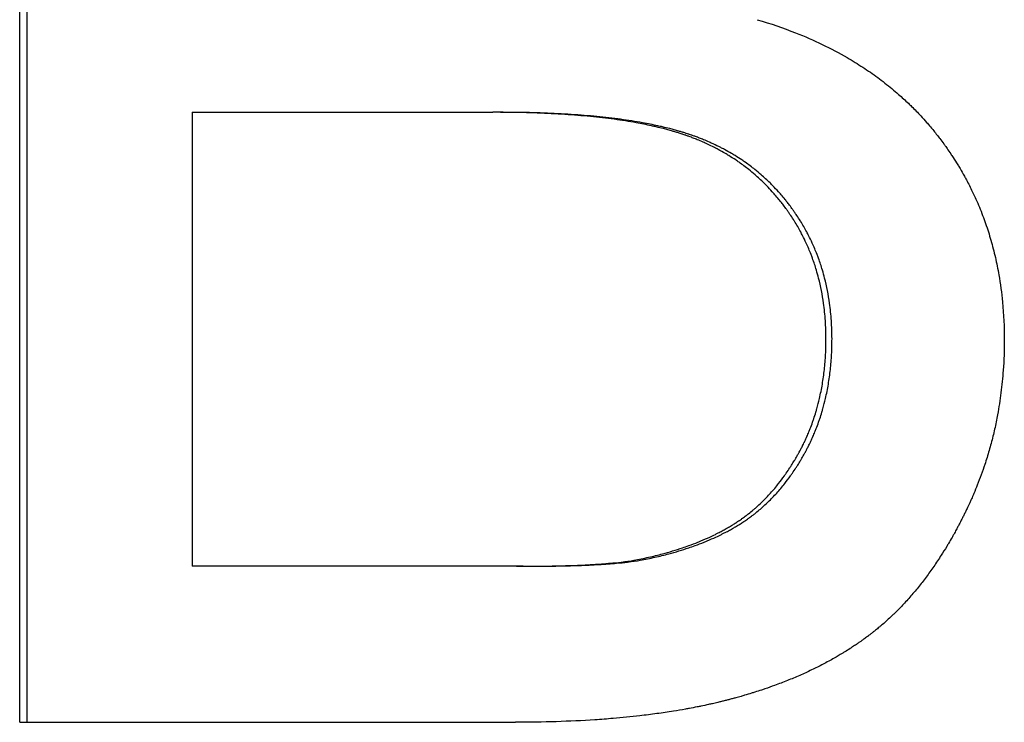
# Model space of a CAD drawing. Extents: x -6.6 to 6.6, y 0 to 14.7.
# Tile 3 of 14: x -1.03 to -0.791, y 7.948 to 8.118. Entities that reach past the tile are written whole.
import ezdxf

# ---------------------------------------------------------------- set-up
doc = ezdxf.new("R2010")
doc.units = 0
doc.header["$MEASUREMENT"] = 0
doc.layers.get('0').update_dxf_attribs({"linetype": 'CONTINUOUS'})

msp = doc.modelspace()

# ---------------------------------------------------------------- linework, layer by layer
for p, q in [((-1.0301, 7.94805), (-1.0301, 8.26805)), ((-0.98832, 8.09585), (-0.98832, 7.98585)), ((-0.98832, 8.09585), (-0.91545, 8.09585)), ((-0.91385, 8.09585), (-0.91545, 8.09585)), ((-0.90967, 7.98585), (-0.98832, 7.98585)), ((-0.90808, 7.98585), (-0.90967, 7.98585)), ((-1.0301, 7.94805), (-0.90991, 7.94805))]:
    msp.add_line(p, q)
msp.add_open_spline([(-1.0283, 7.94805), (-1.0283, 8.05471), (-1.0283, 8.16138), (-1.0283, 8.26805)], degree=3)
for points, knots in [([(-0.85135, 8.11829), (-0.84813, 8.11734), (-0.84504, 8.11628), (-0.84207, 8.11511), (-0.83985, 8.11424), (-0.83769, 8.1133), (-0.83561, 8.11229), (-0.83352, 8.11129), (-0.83151, 8.11023), (-0.82957, 8.1091), (-0.82892, 8.10873), (-0.82828, 8.10834), (-0.82765, 8.10796), (-0.82638, 8.10718), (-0.82515, 8.10637), (-0.82394, 8.10554), (-0.82334, 8.10512), (-0.82275, 8.1047), (-0.82216, 8.10427), (-0.82099, 8.1034), (-0.81985, 8.10251), (-0.81874, 8.1016), (-0.81819, 8.10114), (-0.81764, 8.10067), (-0.81711, 8.1002), (-0.8163, 8.09949), (-0.81551, 8.09877), (-0.81473, 8.09803), (-0.81448, 8.09778), (-0.81422, 8.09753), (-0.81397, 8.09728), (-0.81321, 8.09653), (-0.81246, 8.09577), (-0.81174, 8.09499), (-0.81125, 8.09447), (-0.81078, 8.09394), (-0.81031, 8.09341), (-0.81007, 8.09314), (-0.80984, 8.09287), (-0.80961, 8.0926), (-0.80927, 8.09219), (-0.80892, 8.09178), (-0.80859, 8.09137), (-0.80831, 8.09102), (-0.80803, 8.09068), (-0.80776, 8.09033), (-0.80754, 8.09005), (-0.80732, 8.08976), (-0.8071, 8.08948), (-0.80678, 8.08905), (-0.80646, 8.08863), (-0.80615, 8.08819), (-0.80599, 8.08798), (-0.80583, 8.08776), (-0.80568, 8.08755), (-0.80558, 8.0874), (-0.80547, 8.08726), (-0.80537, 8.08711), (-0.80507, 8.08668), (-0.80477, 8.08624), (-0.80447, 8.0858), (-0.80428, 8.08551), (-0.80408, 8.08521), (-0.80389, 8.08492), (-0.8035, 8.08433), (-0.80313, 8.08373), (-0.80276, 8.08313), (-0.80258, 8.08283), (-0.8024, 8.08253), (-0.80222, 8.08223), (-0.80186, 8.08162), (-0.80151, 8.08101), (-0.80117, 8.0804), (-0.801, 8.0801), (-0.80083, 8.07979), (-0.80067, 8.07948), (-0.80017, 8.07855), (-0.7997, 8.07762), (-0.79924, 8.07667), (-0.79894, 8.07604), (-0.79864, 8.07541), (-0.79835, 8.07477), (-0.79778, 8.07349), (-0.79725, 8.07219), (-0.79674, 8.07088), (-0.79649, 8.07022), (-0.79625, 8.06956), (-0.79602, 8.0689), (-0.79555, 8.06757), (-0.79513, 8.06622), (-0.79473, 8.06485), (-0.79453, 8.06417), (-0.79435, 8.06348), (-0.79417, 8.06279), (-0.79381, 8.06141), (-0.79349, 8.06001), (-0.7932, 8.05859), (-0.79306, 8.05788), (-0.79292, 8.05717), (-0.7928, 8.05645), (-0.79242, 8.0543), (-0.79213, 8.0521), (-0.79191, 8.04987), (-0.79163, 8.04689), (-0.79148, 8.04385), (-0.79148, 8.04073)], [0, 0, 0, 0, 0.166667, 0.166667, 0.166667, 0.291667, 0.291667, 0.291667, 0.416667, 0.416667, 0.416667, 0.458333, 0.458333, 0.458333, 0.541667, 0.541667, 0.541667, 0.583333, 0.583333, 0.583333, 0.666667, 0.666667, 0.666667, 0.708333, 0.708333, 0.708333, 0.770833, 0.770833, 0.770833, 0.791667, 0.791667, 0.791667, 0.854167, 0.854167, 0.854167, 0.895833, 0.895833, 0.895833, 0.916667, 0.916667, 0.916667, 0.947917, 0.947917, 0.947917, 0.973958, 0.973958, 0.973958, 0.994792, 0.994792, 0.994792, 1.026042, 1.026042, 1.026042, 1.041667, 1.041667, 1.041667, 1.052083, 1.052083, 1.052083, 1.083333, 1.083333, 1.083333, 1.104167, 1.104167, 1.104167, 1.145833, 1.145833, 1.145833, 1.166667, 1.166667, 1.166667, 1.208333, 1.208333, 1.208333, 1.229167, 1.229167, 1.229167, 1.291667, 1.291667, 1.291667, 1.333333, 1.333333, 1.333333, 1.416667, 1.416667, 1.416667, 1.458333, 1.458333, 1.458333, 1.541667, 1.541667, 1.541667, 1.583333, 1.583333, 1.583333, 1.666667, 1.666667, 1.666667, 1.708333, 1.708333, 1.708333, 1.833333, 1.833333, 1.833333, 2, 2, 2, 2]), ([(-0.8347, 8.04097), (-0.8347, 8.04246), (-0.83475, 8.04392), (-0.83485, 8.04535), (-0.83494, 8.04679), (-0.83509, 8.0482), (-0.83528, 8.04959), (-0.83557, 8.05167), (-0.83597, 8.05369), (-0.83648, 8.05567), (-0.83665, 8.05632), (-0.83683, 8.05698), (-0.83702, 8.05762), (-0.83731, 8.05859), (-0.83763, 8.05954), (-0.83798, 8.06048), (-0.83809, 8.0608), (-0.83821, 8.06111), (-0.83833, 8.06142), (-0.83869, 8.06235), (-0.83908, 8.06327), (-0.8395, 8.06417), (-0.83978, 8.06478), (-0.84007, 8.06537), (-0.84037, 8.06597), (-0.84052, 8.06626), (-0.84068, 8.06656), (-0.84083, 8.06685), (-0.84107, 8.06729), (-0.84131, 8.06772), (-0.84156, 8.06815), (-0.84181, 8.06859), (-0.84207, 8.06901), (-0.84233, 8.06944), (-0.84242, 8.06958), (-0.84251, 8.06972), (-0.84259, 8.06986), (-0.84286, 8.07029), (-0.84314, 8.07071), (-0.84342, 8.07112), (-0.84356, 8.07133), (-0.8437, 8.07154), (-0.84384, 8.07174), (-0.84399, 8.07195), (-0.84413, 8.07216), (-0.84428, 8.07236), (-0.84433, 8.07243), (-0.84438, 8.0725), (-0.84443, 8.07256), (-0.84467, 8.0729), (-0.84492, 8.07324), (-0.84518, 8.07357), (-0.84538, 8.07383), (-0.84558, 8.07409), (-0.84579, 8.07435), (-0.84589, 8.07448), (-0.846, 8.07461), (-0.8461, 8.07474), (-0.84642, 8.07512), (-0.84673, 8.0755), (-0.84706, 8.07588), (-0.84727, 8.07612), (-0.84749, 8.07637), (-0.84771, 8.07661), (-0.84815, 8.0771), (-0.8486, 8.07758), (-0.84906, 8.07805), (-0.84928, 8.07828), (-0.84951, 8.07851), (-0.84975, 8.07874), (-0.85045, 8.07943), (-0.85117, 8.08009), (-0.8519, 8.08073), (-0.8524, 8.08116), (-0.8529, 8.08157), (-0.85341, 8.08198), (-0.85417, 8.08259), (-0.85496, 8.08318), (-0.85576, 8.08374), (-0.85603, 8.08393), (-0.8563, 8.08411), (-0.85657, 8.0843), (-0.85712, 8.08466), (-0.85767, 8.08502), (-0.85823, 8.08536), (-0.85852, 8.08554), (-0.8588, 8.08571), (-0.85909, 8.08588), (-0.85966, 8.08621), (-0.86024, 8.08654), (-0.86083, 8.08685), (-0.86112, 8.08701), (-0.86142, 8.08716), (-0.86172, 8.08732), (-0.86231, 8.08762), (-0.86292, 8.08792), (-0.86354, 8.0882), (-0.86384, 8.08834), (-0.86415, 8.08848), (-0.86447, 8.08862), (-0.86493, 8.08882), (-0.86541, 8.08902), (-0.86588, 8.08922), (-0.86604, 8.08928), (-0.8662, 8.08935), (-0.86636, 8.08941), (-0.86669, 8.08954), (-0.86701, 8.08966), (-0.86733, 8.08979), (-0.8675, 8.08985), (-0.86766, 8.08991), (-0.86782, 8.08997), (-0.86807, 8.09006), (-0.86832, 8.09014), (-0.86856, 8.09023), (-0.86865, 8.09026), (-0.86873, 8.09029), (-0.86881, 8.09032), (-0.86898, 8.09037), (-0.86914, 8.09043), (-0.86931, 8.09049), (-0.86939, 8.09051), (-0.86948, 8.09054), (-0.86956, 8.09057), (-0.86973, 8.09063), (-0.8699, 8.09068), (-0.87007, 8.09073), (-0.87033, 8.09082), (-0.87058, 8.0909), (-0.87085, 8.09098), (-0.87093, 8.091), (-0.87102, 8.09103), (-0.87111, 8.09106), (-0.87137, 8.09114), (-0.87163, 8.09121), (-0.8719, 8.09129), (-0.87208, 8.09134), (-0.87226, 8.09139), (-0.87244, 8.09145), (-0.8728, 8.09155), (-0.87317, 8.09165), (-0.87354, 8.09174), (-0.87372, 8.09179), (-0.87391, 8.09184), (-0.8741, 8.09189), (-0.87466, 8.09203), (-0.87523, 8.09217), (-0.87582, 8.09231), (-0.87621, 8.0924), (-0.8766, 8.09249), (-0.877, 8.09258), (-0.87819, 8.09284), (-0.87943, 8.09309), (-0.88071, 8.09332), (-0.88156, 8.09347), (-0.88243, 8.09362), (-0.88332, 8.09376), (-0.88509, 8.09404), (-0.88694, 8.09429), (-0.88886, 8.09451), (-0.88982, 8.09462), (-0.8908, 8.09473), (-0.8918, 8.09483), (-0.8938, 8.09502), (-0.89587, 8.09519), (-0.89801, 8.09533), (-0.89908, 8.0954), (-0.90017, 8.09546), (-0.90128, 8.09552), (-0.90349, 8.09563), (-0.90578, 8.09571), (-0.90814, 8.09577), (-0.91051, 8.09582), (-0.91294, 8.09585), (-0.91545, 8.09585)], [0, 0, 0, 0, 0.125, 0.125, 0.125, 0.25, 0.25, 0.25, 0.4375, 0.4375, 0.4375, 0.5, 0.5, 0.5, 0.59375, 0.59375, 0.59375, 0.625, 0.625, 0.625, 0.71875, 0.71875, 0.71875, 0.78125, 0.78125, 0.78125, 0.8125, 0.8125, 0.8125, 0.859375, 0.859375, 0.859375, 0.90625, 0.90625, 0.90625, 0.921875, 0.921875, 0.921875, 0.96875, 0.96875, 0.96875, 0.992188, 0.992188, 0.992188, 1.015625, 1.015625, 1.015625, 1.023438, 1.023438, 1.023438, 1.0625, 1.0625, 1.0625, 1.09375, 1.09375, 1.09375, 1.109375, 1.109375, 1.109375, 1.15625, 1.15625, 1.15625, 1.1875, 1.1875, 1.1875, 1.25, 1.25, 1.25, 1.28125, 1.28125, 1.28125, 1.375, 1.375, 1.375, 1.4375, 1.4375, 1.4375, 1.53125, 1.53125, 1.53125, 1.5625, 1.5625, 1.5625, 1.625, 1.625, 1.625, 1.65625, 1.65625, 1.65625, 1.71875, 1.71875, 1.71875, 1.75, 1.75, 1.75, 1.8125, 1.8125, 1.8125, 1.84375, 1.84375, 1.84375, 1.890625, 1.890625, 1.890625, 1.90625, 1.90625, 1.90625, 1.9375, 1.9375, 1.9375, 1.953125, 1.953125, 1.953125, 1.976562, 1.976562, 1.976562, 1.984375, 1.984375, 1.984375, 2, 2, 2, 2.007812, 2.007812, 2.007812, 2.023438, 2.023438, 2.023438, 2.046875, 2.046875, 2.046875, 2.054688, 2.054688, 2.054688, 2.078125, 2.078125, 2.078125, 2.09375, 2.09375, 2.09375, 2.125, 2.125, 2.125, 2.140625, 2.140625, 2.140625, 2.1875, 2.1875, 2.1875, 2.21875, 2.21875, 2.21875, 2.3125, 2.3125, 2.3125, 2.375, 2.375, 2.375, 2.5, 2.5, 2.5, 2.5625, 2.5625, 2.5625, 2.6875, 2.6875, 2.6875, 2.75, 2.75, 2.75, 2.875, 2.875, 2.875, 3, 3, 3, 3]), ([(-0.83324, 8.04097), (-0.83324, 8.04246), (-0.83329, 8.04392), (-0.83339, 8.04535), (-0.83348, 8.04679), (-0.83363, 8.0482), (-0.83382, 8.04959), (-0.83411, 8.05167), (-0.83451, 8.05369), (-0.83502, 8.05567), (-0.83519, 8.05632), (-0.83537, 8.05698), (-0.83556, 8.05762), (-0.83585, 8.05859), (-0.83617, 8.05954), (-0.83651, 8.06048), (-0.83663, 8.0608), (-0.83675, 8.06111), (-0.83687, 8.06142), (-0.83723, 8.06235), (-0.83762, 8.06327), (-0.83803, 8.06417), (-0.83831, 8.06478), (-0.8386, 8.06537), (-0.8389, 8.06597), (-0.83905, 8.06626), (-0.83921, 8.06656), (-0.83937, 8.06685), (-0.8396, 8.06729), (-0.83984, 8.06772), (-0.84009, 8.06815), (-0.84034, 8.06859), (-0.8406, 8.06901), (-0.84086, 8.06944), (-0.84095, 8.06958), (-0.84103, 8.06972), (-0.84112, 8.06986), (-0.84139, 8.07029), (-0.84166, 8.07071), (-0.84195, 8.07112), (-0.84209, 8.07133), (-0.84223, 8.07154), (-0.84237, 8.07174), (-0.84252, 8.07195), (-0.84266, 8.07216), (-0.84281, 8.07236), (-0.84286, 8.07243), (-0.84291, 8.0725), (-0.84295, 8.07256), (-0.8432, 8.0729), (-0.84345, 8.07324), (-0.8437, 8.07357), (-0.8439, 8.07383), (-0.84411, 8.07409), (-0.84431, 8.07435), (-0.84442, 8.07448), (-0.84452, 8.07461), (-0.84462, 8.07474), (-0.84494, 8.07512), (-0.84526, 8.0755), (-0.84558, 8.07588), (-0.84579, 8.07612), (-0.84601, 8.07637), (-0.84623, 8.07661), (-0.84667, 8.0771), (-0.84712, 8.07758), (-0.84757, 8.07805), (-0.8478, 8.07828), (-0.84803, 8.07851), (-0.84826, 8.07874), (-0.84896, 8.07943), (-0.84968, 8.08009), (-0.85042, 8.08073), (-0.85091, 8.08116), (-0.85141, 8.08157), (-0.85192, 8.08198), (-0.85268, 8.08259), (-0.85347, 8.08318), (-0.85427, 8.08374), (-0.85454, 8.08393), (-0.85481, 8.08411), (-0.85508, 8.0843), (-0.85562, 8.08466), (-0.85618, 8.08502), (-0.85674, 8.08536), (-0.85702, 8.08554), (-0.8573, 8.08571), (-0.85759, 8.08588), (-0.85816, 8.08621), (-0.85874, 8.08654), (-0.85932, 8.08685), (-0.85962, 8.08701), (-0.85991, 8.08716), (-0.86021, 8.08732), (-0.86081, 8.08762), (-0.86141, 8.08792), (-0.86203, 8.0882), (-0.86234, 8.08834), (-0.86265, 8.08848), (-0.86296, 8.08862), (-0.86342, 8.08882), (-0.8639, 8.08902), (-0.86437, 8.08922), (-0.86453, 8.08928), (-0.86469, 8.08935), (-0.86485, 8.08941), (-0.86517, 8.08954), (-0.86549, 8.08966), (-0.86582, 8.08979), (-0.86598, 8.08985), (-0.86614, 8.08991), (-0.86631, 8.08997), (-0.86655, 8.09006), (-0.8668, 8.09014), (-0.86705, 8.09023), (-0.86713, 8.09026), (-0.86721, 8.09029), (-0.8673, 8.09032), (-0.86746, 8.09037), (-0.86763, 8.09043), (-0.86779, 8.09049), (-0.86788, 8.09051), (-0.86796, 8.09054), (-0.86804, 8.09057), (-0.86821, 8.09063), (-0.86838, 8.09068), (-0.86855, 8.09073), (-0.86881, 8.09082), (-0.86906, 8.0909), (-0.86932, 8.09098), (-0.86941, 8.091), (-0.8695, 8.09103), (-0.86959, 8.09106), (-0.86985, 8.09114), (-0.87011, 8.09121), (-0.87038, 8.09129), (-0.87056, 8.09134), (-0.87074, 8.09139), (-0.87092, 8.09145), (-0.87128, 8.09155), (-0.87164, 8.09165), (-0.87201, 8.09174), (-0.8722, 8.09179), (-0.87239, 8.09184), (-0.87257, 8.09189), (-0.87313, 8.09203), (-0.87371, 8.09217), (-0.87429, 8.09231), (-0.87468, 8.0924), (-0.87507, 8.09249), (-0.87547, 8.09258), (-0.87666, 8.09284), (-0.87789, 8.09309), (-0.87917, 8.09332), (-0.88002, 8.09347), (-0.88089, 8.09362), (-0.88177, 8.09376), (-0.88355, 8.09404), (-0.88539, 8.09429), (-0.88731, 8.09451), (-0.88827, 8.09462), (-0.88925, 8.09473), (-0.89025, 8.09483), (-0.89224, 8.09502), (-0.8943, 8.09519), (-0.89644, 8.09533), (-0.89751, 8.0954), (-0.8986, 8.09546), (-0.8997, 8.09552), (-0.90192, 8.09563), (-0.9042, 8.09571), (-0.90656, 8.09577), (-0.90892, 8.09582), (-0.91135, 8.09585), (-0.91385, 8.09585)], [0, 0, 0, 0, 0.125, 0.125, 0.125, 0.25, 0.25, 0.25, 0.4375, 0.4375, 0.4375, 0.5, 0.5, 0.5, 0.59375, 0.59375, 0.59375, 0.625, 0.625, 0.625, 0.71875, 0.71875, 0.71875, 0.78125, 0.78125, 0.78125, 0.8125, 0.8125, 0.8125, 0.859375, 0.859375, 0.859375, 0.90625, 0.90625, 0.90625, 0.921875, 0.921875, 0.921875, 0.96875, 0.96875, 0.96875, 0.992188, 0.992188, 0.992188, 1.015625, 1.015625, 1.015625, 1.023438, 1.023438, 1.023438, 1.0625, 1.0625, 1.0625, 1.09375, 1.09375, 1.09375, 1.109375, 1.109375, 1.109375, 1.15625, 1.15625, 1.15625, 1.1875, 1.1875, 1.1875, 1.25, 1.25, 1.25, 1.28125, 1.28125, 1.28125, 1.375, 1.375, 1.375, 1.4375, 1.4375, 1.4375, 1.53125, 1.53125, 1.53125, 1.5625, 1.5625, 1.5625, 1.625, 1.625, 1.625, 1.65625, 1.65625, 1.65625, 1.71875, 1.71875, 1.71875, 1.75, 1.75, 1.75, 1.8125, 1.8125, 1.8125, 1.84375, 1.84375, 1.84375, 1.890625, 1.890625, 1.890625, 1.90625, 1.90625, 1.90625, 1.9375, 1.9375, 1.9375, 1.953125, 1.953125, 1.953125, 1.976562, 1.976562, 1.976562, 1.984375, 1.984375, 1.984375, 2, 2, 2, 2.007812, 2.007812, 2.007812, 2.023438, 2.023438, 2.023438, 2.046875, 2.046875, 2.046875, 2.054688, 2.054688, 2.054688, 2.078125, 2.078125, 2.078125, 2.09375, 2.09375, 2.09375, 2.125, 2.125, 2.125, 2.140625, 2.140625, 2.140625, 2.1875, 2.1875, 2.1875, 2.21875, 2.21875, 2.21875, 2.3125, 2.3125, 2.3125, 2.375, 2.375, 2.375, 2.5, 2.5, 2.5, 2.5625, 2.5625, 2.5625, 2.6875, 2.6875, 2.6875, 2.75, 2.75, 2.75, 2.875, 2.875, 2.875, 3, 3, 3, 3]), ([(-0.79148, 8.04073), (-0.79148, 8.03824), (-0.79157, 8.03577), (-0.79175, 8.03334), (-0.79188, 8.03151), (-0.79206, 8.0297), (-0.79229, 8.02791), (-0.79251, 8.02612), (-0.79279, 8.02434), (-0.79312, 8.02258), (-0.79323, 8.02199), (-0.79334, 8.02141), (-0.79346, 8.02083), (-0.7937, 8.01966), (-0.79396, 8.0185), (-0.79425, 8.01735), (-0.79439, 8.01678), (-0.79454, 8.0162), (-0.79469, 8.01563), (-0.79499, 8.01449), (-0.79532, 8.01335), (-0.79567, 8.01222), (-0.79585, 8.01166), (-0.79603, 8.01109), (-0.79621, 8.01053), (-0.79649, 8.00969), (-0.79678, 8.00885), (-0.79708, 8.00802), (-0.79738, 8.00719), (-0.7977, 8.00636), (-0.79803, 8.00553), (-0.7983, 8.00485), (-0.79858, 8.00416), (-0.79887, 8.00348), (-0.79893, 8.00334), (-0.79899, 8.00321), (-0.79904, 8.00307), (-0.79922, 8.00266), (-0.7994, 8.00226), (-0.79958, 8.00185), (-0.7997, 8.00158), (-0.79982, 8.00131), (-0.79995, 8.00104), (-0.80013, 8.00063), (-0.80032, 8.00023), (-0.80052, 7.99983), (-0.80058, 7.99969), (-0.80064, 7.99956), (-0.80071, 7.99942), (-0.80084, 7.99916), (-0.80097, 7.99889), (-0.8011, 7.99862), (-0.80117, 7.99849), (-0.80123, 7.99836), (-0.8013, 7.99822), (-0.80143, 7.99796), (-0.80156, 7.9977), (-0.8017, 7.99743), (-0.80176, 7.9973), (-0.80183, 7.99717), (-0.8019, 7.99704), (-0.80203, 7.99678), (-0.80217, 7.99652), (-0.8023, 7.99626), (-0.80237, 7.99613), (-0.80244, 7.996), (-0.8025, 7.99587), (-0.80264, 7.99562), (-0.80278, 7.99536), (-0.80291, 7.9951), (-0.80298, 7.99498), (-0.80305, 7.99485), (-0.80312, 7.99472), (-0.80333, 7.99434), (-0.80353, 7.99396), (-0.80374, 7.99359), (-0.80388, 7.99334), (-0.80402, 7.99309), (-0.80416, 7.99284), (-0.80445, 7.99235), (-0.80473, 7.99186), (-0.80502, 7.99138), (-0.80516, 7.99113), (-0.8053, 7.99089), (-0.80545, 7.99065), (-0.80588, 7.98993), (-0.80632, 7.98923), (-0.80677, 7.98853), (-0.80706, 7.98807), (-0.80736, 7.98761), (-0.80767, 7.98715), (-0.80827, 7.98625), (-0.80888, 7.98536), (-0.80951, 7.98449), (-0.80982, 7.98406), (-0.81013, 7.98363), (-0.81045, 7.9832), (-0.81108, 7.98236), (-0.81173, 7.98153), (-0.81238, 7.98073), (-0.81271, 7.98032), (-0.81304, 7.97992), (-0.81337, 7.97953), (-0.81403, 7.97875), (-0.81471, 7.97798), (-0.81539, 7.97723), (-0.81573, 7.97686), (-0.81608, 7.97649), (-0.81643, 7.97613), (-0.81695, 7.97559), (-0.81747, 7.97506), (-0.818, 7.97453), (-0.81818, 7.97436), (-0.81836, 7.97419), (-0.81854, 7.97402), (-0.81889, 7.97368), (-0.81925, 7.97334), (-0.81962, 7.97301), (-0.8198, 7.97284), (-0.81998, 7.97268), (-0.82016, 7.97251), (-0.82053, 7.97219), (-0.82089, 7.97186), (-0.82126, 7.97155), (-0.82145, 7.97139), (-0.82163, 7.97123), (-0.82182, 7.97108), (-0.8221, 7.97084), (-0.82238, 7.97061), (-0.82266, 7.97038), (-0.82275, 7.97031), (-0.82285, 7.97023), (-0.82294, 7.97016), (-0.82313, 7.97001), (-0.82332, 7.96986), (-0.82351, 7.96971), (-0.82361, 7.96963), (-0.8237, 7.96956), (-0.8238, 7.96949), (-0.82399, 7.96934), (-0.82418, 7.96919), (-0.82437, 7.96905), (-0.82447, 7.96898), (-0.82456, 7.9689), (-0.82466, 7.96883), (-0.82495, 7.96862), (-0.82524, 7.9684), (-0.82553, 7.96819), (-0.82573, 7.96805), (-0.82593, 7.96791), (-0.82613, 7.96776), (-0.82623, 7.96769), (-0.82632, 7.96762), (-0.82642, 7.96755), (-0.82662, 7.96741), (-0.82682, 7.96728), (-0.82703, 7.96714), (-0.82713, 7.96707), (-0.82723, 7.967), (-0.82733, 7.96693), (-0.82763, 7.96672), (-0.82794, 7.96652), (-0.82825, 7.96632), (-0.82845, 7.96618), (-0.82866, 7.96605), (-0.82887, 7.96591), (-0.82928, 7.96565), (-0.8297, 7.96538), (-0.83012, 7.96512), (-0.83033, 7.96499), (-0.83055, 7.96486), (-0.83076, 7.96473), (-0.8314, 7.96434), (-0.83205, 7.96396), (-0.83271, 7.96358), (-0.83315, 7.96333), (-0.8336, 7.96309), (-0.83404, 7.96284), (-0.83494, 7.96236), (-0.83585, 7.96188), (-0.83678, 7.96142), (-0.83725, 7.96118), (-0.83771, 7.96096), (-0.83819, 7.96073), (-0.83913, 7.96028), (-0.84009, 7.95984), (-0.84107, 7.95941), (-0.84156, 7.95919), (-0.84205, 7.95898), (-0.84255, 7.95877), (-0.84355, 7.95836), (-0.84456, 7.95795), (-0.84558, 7.95756), (-0.8461, 7.95736), (-0.84662, 7.95717), (-0.84714, 7.95698), (-0.84792, 7.95669), (-0.84871, 7.95641), (-0.84951, 7.95614), (-0.84978, 7.95605), (-0.85005, 7.95596), (-0.85032, 7.95587), (-0.85086, 7.95569), (-0.8514, 7.95552), (-0.85195, 7.95534), (-0.85222, 7.95526), (-0.85249, 7.95517), (-0.85277, 7.95509), (-0.85332, 7.95492), (-0.85387, 7.95475), (-0.85443, 7.95459), (-0.85471, 7.9545), (-0.85499, 7.95442), (-0.85527, 7.95434), (-0.8557, 7.95422), (-0.85612, 7.9541), (-0.85655, 7.95399), (-0.85669, 7.95395), (-0.85683, 7.95391), (-0.85698, 7.95387), (-0.85726, 7.95379), (-0.85755, 7.95372), (-0.85784, 7.95364), (-0.85798, 7.9536), (-0.85812, 7.95356), (-0.85827, 7.95353), (-0.85856, 7.95345), (-0.85885, 7.95338), (-0.85914, 7.9533), (-0.85928, 7.95327), (-0.85943, 7.95323), (-0.85958, 7.95319), (-0.85987, 7.95312), (-0.86016, 7.95305), (-0.86046, 7.95298), (-0.8606, 7.95294), (-0.86075, 7.9529), (-0.8609, 7.95287), (-0.86135, 7.95276), (-0.86179, 7.95266), (-0.86224, 7.95256), (-0.86255, 7.95249), (-0.86285, 7.95242), (-0.86315, 7.95235), (-0.86376, 7.95222), (-0.86437, 7.95209), (-0.86499, 7.95196), (-0.8653, 7.9519), (-0.86561, 7.95184), (-0.86592, 7.95177), (-0.86654, 7.95165), (-0.86717, 7.95153), (-0.86781, 7.95141), (-0.86812, 7.95135), (-0.86844, 7.95129), (-0.86876, 7.95124), (-0.86972, 7.95106), (-0.87069, 7.9509), (-0.87168, 7.95074), (-0.87233, 7.95063), (-0.873, 7.95053), (-0.87366, 7.95043), (-0.875, 7.95023), (-0.87636, 7.95005), (-0.87773, 7.94987), (-0.87842, 7.94979), (-0.87912, 7.9497), (-0.87982, 7.94962), (-0.88192, 7.94938), (-0.88407, 7.94917), (-0.88627, 7.94898), (-0.88774, 7.94885), (-0.88922, 7.94874), (-0.89073, 7.94864), (-0.89375, 7.94844), (-0.89686, 7.9483), (-0.90006, 7.9482), (-0.90325, 7.9481), (-0.90654, 7.94805), (-0.90991, 7.94805)], [0, 0, 0, 0, 0.166667, 0.166667, 0.166667, 0.291667, 0.291667, 0.291667, 0.416667, 0.416667, 0.416667, 0.458333, 0.458333, 0.458333, 0.541667, 0.541667, 0.541667, 0.583333, 0.583333, 0.583333, 0.666667, 0.666667, 0.666667, 0.708333, 0.708333, 0.708333, 0.770833, 0.770833, 0.770833, 0.833333, 0.833333, 0.833333, 0.885417, 0.885417, 0.885417, 0.895833, 0.895833, 0.895833, 0.927083, 0.927083, 0.927083, 0.947917, 0.947917, 0.947917, 0.979167, 0.979167, 0.979167, 0.989583, 0.989583, 0.989583, 1.010417, 1.010417, 1.010417, 1.020833, 1.020833, 1.020833, 1.041667, 1.041667, 1.041667, 1.052083, 1.052083, 1.052083, 1.072917, 1.072917, 1.072917, 1.083333, 1.083333, 1.083333, 1.104167, 1.104167, 1.104167, 1.114583, 1.114583, 1.114583, 1.145833, 1.145833, 1.145833, 1.166667, 1.166667, 1.166667, 1.208333, 1.208333, 1.208333, 1.229167, 1.229167, 1.229167, 1.291667, 1.291667, 1.291667, 1.333333, 1.333333, 1.333333, 1.416667, 1.416667, 1.416667, 1.458333, 1.458333, 1.458333, 1.541667, 1.541667, 1.541667, 1.583333, 1.583333, 1.583333, 1.666667, 1.666667, 1.666667, 1.708333, 1.708333, 1.708333, 1.770833, 1.770833, 1.770833, 1.791667, 1.791667, 1.791667, 1.833333, 1.833333, 1.833333, 1.854167, 1.854167, 1.854167, 1.895833, 1.895833, 1.895833, 1.916667, 1.916667, 1.916667, 1.947917, 1.947917, 1.947917, 1.958333, 1.958333, 1.958333, 1.979167, 1.979167, 1.979167, 1.989583, 1.989583, 1.989583, 2.010417, 2.010417, 2.010417, 2.020833, 2.020833, 2.020833, 2.052083, 2.052083, 2.052083, 2.072917, 2.072917, 2.072917, 2.083333, 2.083333, 2.083333, 2.104167, 2.104167, 2.104167, 2.114583, 2.114583, 2.114583, 2.145833, 2.145833, 2.145833, 2.166667, 2.166667, 2.166667, 2.208333, 2.208333, 2.208333, 2.229167, 2.229167, 2.229167, 2.291667, 2.291667, 2.291667, 2.333333, 2.333333, 2.333333, 2.416667, 2.416667, 2.416667, 2.458333, 2.458333, 2.458333, 2.541667, 2.541667, 2.541667, 2.583333, 2.583333, 2.583333, 2.666667, 2.666667, 2.666667, 2.708333, 2.708333, 2.708333, 2.770833, 2.770833, 2.770833, 2.791667, 2.791667, 2.791667, 2.833333, 2.833333, 2.833333, 2.854167, 2.854167, 2.854167, 2.895833, 2.895833, 2.895833, 2.916667, 2.916667, 2.916667, 2.947917, 2.947917, 2.947917, 2.958333, 2.958333, 2.958333, 2.979167, 2.979167, 2.979167, 2.989583, 2.989583, 2.989583, 3.010417, 3.010417, 3.010417, 3.020833, 3.020833, 3.020833, 3.041667, 3.041667, 3.041667, 3.052083, 3.052083, 3.052083, 3.083333, 3.083333, 3.083333, 3.104167, 3.104167, 3.104167, 3.145833, 3.145833, 3.145833, 3.166667, 3.166667, 3.166667, 3.208333, 3.208333, 3.208333, 3.229167, 3.229167, 3.229167, 3.291667, 3.291667, 3.291667, 3.333333, 3.333333, 3.333333, 3.416667, 3.416667, 3.416667, 3.458333, 3.458333, 3.458333, 3.583333, 3.583333, 3.583333, 3.666667, 3.666667, 3.666667, 3.833333, 3.833333, 3.833333, 4, 4, 4, 4]), ([(-0.88124, 7.98732), (-0.88004, 7.98754), (-0.87886, 7.98778), (-0.8777, 7.98804), (-0.87654, 7.9883), (-0.87541, 7.98858), (-0.87431, 7.98887), (-0.87264, 7.98931), (-0.87104, 7.98979), (-0.86949, 7.99032), (-0.86897, 7.99049), (-0.86846, 7.99067), (-0.86796, 7.99085), (-0.8672, 7.99113), (-0.86645, 7.99141), (-0.86572, 7.99171), (-0.86548, 7.9918), (-0.86524, 7.9919), (-0.865, 7.992), (-0.86428, 7.9923), (-0.86357, 7.99262), (-0.86288, 7.99294), (-0.86242, 7.99315), (-0.86196, 7.99337), (-0.86151, 7.99359), (-0.86129, 7.9937), (-0.86106, 7.99382), (-0.86084, 7.99393), (-0.86051, 7.9941), (-0.86018, 7.99427), (-0.85985, 7.99445), (-0.85953, 7.99462), (-0.85921, 7.9948), (-0.85889, 7.99498), (-0.85878, 7.99504), (-0.85867, 7.9951), (-0.85857, 7.99516), (-0.85825, 7.99535), (-0.85794, 7.99553), (-0.85763, 7.99572), (-0.85758, 7.99575), (-0.85753, 7.99578), (-0.85747, 7.99581), (-0.85722, 7.99597), (-0.85696, 7.99613), (-0.85671, 7.99629), (-0.85666, 7.99632), (-0.85661, 7.99635), (-0.85656, 7.99639), (-0.85641, 7.99648), (-0.85626, 7.99658), (-0.85611, 7.99668), (-0.85601, 7.99675), (-0.85591, 7.99681), (-0.85581, 7.99688), (-0.85576, 7.99691), (-0.85571, 7.99695), (-0.85566, 7.99698), (-0.85551, 7.99708), (-0.85536, 7.99719), (-0.85521, 7.99729), (-0.85512, 7.99736), (-0.85502, 7.99743), (-0.85492, 7.9975), (-0.85463, 7.99771), (-0.85434, 7.99792), (-0.85405, 7.99814), (-0.85386, 7.99828), (-0.85366, 7.99843), (-0.85347, 7.99858), (-0.85309, 7.99888), (-0.85272, 7.99918), (-0.85235, 7.9995), (-0.85216, 7.99965), (-0.85198, 7.99981), (-0.8518, 7.99997), (-0.85125, 8.00045), (-0.85071, 8.00095), (-0.85018, 8.00146), (-0.84983, 8.0018), (-0.84948, 8.00215), (-0.84914, 8.00251), (-0.84845, 8.00322), (-0.84778, 8.00396), (-0.84713, 8.00473), (-0.84681, 8.00512), (-0.84649, 8.00551), (-0.84617, 8.00591), (-0.8457, 8.00651), (-0.84523, 8.00713), (-0.84478, 8.00776), (-0.84463, 8.00797), (-0.84448, 8.00818), (-0.84433, 8.0084), (-0.84403, 8.00883), (-0.84374, 8.00926), (-0.84345, 8.00971), (-0.8433, 8.00993), (-0.84316, 8.01015), (-0.84302, 8.01038), (-0.84281, 8.01072), (-0.8426, 8.01106), (-0.84239, 8.01141), (-0.84232, 8.01152), (-0.84225, 8.01164), (-0.84218, 8.01176), (-0.84208, 8.01193), (-0.84197, 8.01211), (-0.84187, 8.01228), (-0.84184, 8.01234), (-0.84181, 8.0124), (-0.84177, 8.01246), (-0.8417, 8.01258), (-0.84164, 8.0127), (-0.84157, 8.01282), (-0.84154, 8.01288), (-0.8415, 8.01294), (-0.84147, 8.01299), (-0.8414, 8.01311), (-0.84134, 8.01323), (-0.84127, 8.01336), (-0.84124, 8.01342), (-0.8412, 8.01348), (-0.84117, 8.01354), (-0.8411, 8.01366), (-0.84104, 8.01378), (-0.84097, 8.0139), (-0.84094, 8.01396), (-0.84091, 8.01402), (-0.84088, 8.01408), (-0.84081, 8.01421), (-0.84075, 8.01433), (-0.84068, 8.01445), (-0.84065, 8.01451), (-0.84062, 8.01457), (-0.84059, 8.01464), (-0.84052, 8.01476), (-0.84046, 8.01488), (-0.8404, 8.01501), (-0.84037, 8.01507), (-0.84034, 8.01513), (-0.84031, 8.01519), (-0.84021, 8.01538), (-0.84012, 8.01557), (-0.84003, 8.01575), (-0.83997, 8.01588), (-0.83991, 8.016), (-0.83985, 8.01613), (-0.83973, 8.01638), (-0.83962, 8.01663), (-0.8395, 8.01689), (-0.83945, 8.01701), (-0.83939, 8.01714), (-0.83933, 8.01727), (-0.83917, 8.01765), (-0.839, 8.01803), (-0.83884, 8.01842), (-0.83874, 8.01868), (-0.83863, 8.01894), (-0.83853, 8.0192), (-0.83833, 8.01972), (-0.83813, 8.02025), (-0.83794, 8.02078), (-0.83785, 8.02104), (-0.83776, 8.02131), (-0.83767, 8.02158), (-0.83749, 8.02211), (-0.83731, 8.02265), (-0.83715, 8.0232), (-0.83707, 8.02347), (-0.83699, 8.02374), (-0.83691, 8.02402), (-0.83668, 8.02484), (-0.83646, 8.02568), (-0.83627, 8.02652), (-0.83614, 8.02709), (-0.83602, 8.02766), (-0.8359, 8.02823), (-0.83567, 8.02938), (-0.83548, 8.03054), (-0.83531, 8.03173), (-0.83523, 8.03232), (-0.83516, 8.03292), (-0.83509, 8.03352), (-0.83496, 8.03472), (-0.83486, 8.03595), (-0.8348, 8.03719), (-0.83473, 8.03843), (-0.8347, 8.03969), (-0.8347, 8.04097)], [0, 0, 0, 0, 0.125, 0.125, 0.125, 0.25, 0.25, 0.25, 0.4375, 0.4375, 0.4375, 0.5, 0.5, 0.5, 0.59375, 0.59375, 0.59375, 0.625, 0.625, 0.625, 0.71875, 0.71875, 0.71875, 0.78125, 0.78125, 0.78125, 0.8125, 0.8125, 0.8125, 0.859375, 0.859375, 0.859375, 0.90625, 0.90625, 0.90625, 0.921875, 0.921875, 0.921875, 0.96875, 0.96875, 0.96875, 0.976562, 0.976562, 0.976562, 1.015625, 1.015625, 1.015625, 1.023438, 1.023438, 1.023438, 1.046875, 1.046875, 1.046875, 1.0625, 1.0625, 1.0625, 1.070312, 1.070312, 1.070312, 1.09375, 1.09375, 1.09375, 1.109375, 1.109375, 1.109375, 1.15625, 1.15625, 1.15625, 1.1875, 1.1875, 1.1875, 1.25, 1.25, 1.25, 1.28125, 1.28125, 1.28125, 1.375, 1.375, 1.375, 1.4375, 1.4375, 1.4375, 1.5625, 1.5625, 1.5625, 1.625, 1.625, 1.625, 1.71875, 1.71875, 1.71875, 1.75, 1.75, 1.75, 1.8125, 1.8125, 1.8125, 1.84375, 1.84375, 1.84375, 1.890625, 1.890625, 1.890625, 1.90625, 1.90625, 1.90625, 1.929688, 1.929688, 1.929688, 1.9375, 1.9375, 1.9375, 1.953125, 1.953125, 1.953125, 1.960938, 1.960938, 1.960938, 1.976562, 1.976562, 1.976562, 1.984375, 1.984375, 1.984375, 2, 2, 2, 2.007812, 2.007812, 2.007812, 2.023438, 2.023438, 2.023438, 2.03125, 2.03125, 2.03125, 2.046875, 2.046875, 2.046875, 2.054688, 2.054688, 2.054688, 2.078125, 2.078125, 2.078125, 2.09375, 2.09375, 2.09375, 2.125, 2.125, 2.125, 2.140625, 2.140625, 2.140625, 2.1875, 2.1875, 2.1875, 2.21875, 2.21875, 2.21875, 2.28125, 2.28125, 2.28125, 2.3125, 2.3125, 2.3125, 2.375, 2.375, 2.375, 2.40625, 2.40625, 2.40625, 2.5, 2.5, 2.5, 2.5625, 2.5625, 2.5625, 2.6875, 2.6875, 2.6875, 2.75, 2.75, 2.75, 2.875, 2.875, 2.875, 3, 3, 3, 3]), ([(-0.8797, 7.98732), (-0.8785, 7.98754), (-0.87732, 7.98778), (-0.87617, 7.98804), (-0.87501, 7.9883), (-0.87388, 7.98858), (-0.87278, 7.98887), (-0.87112, 7.98931), (-0.86952, 7.98979), (-0.86797, 7.99032), (-0.86745, 7.99049), (-0.86694, 7.99067), (-0.86644, 7.99085), (-0.86568, 7.99113), (-0.86494, 7.99141), (-0.86421, 7.99171), (-0.86397, 7.9918), (-0.86373, 7.9919), (-0.86349, 7.992), (-0.86277, 7.9923), (-0.86206, 7.99262), (-0.86137, 7.99294), (-0.86091, 7.99315), (-0.86046, 7.99337), (-0.86001, 7.99359), (-0.85978, 7.9937), (-0.85956, 7.99382), (-0.85934, 7.99393), (-0.85901, 7.9941), (-0.85868, 7.99427), (-0.85835, 7.99445), (-0.85803, 7.99462), (-0.85771, 7.9948), (-0.85739, 7.99498), (-0.85728, 7.99504), (-0.85718, 7.9951), (-0.85707, 7.99516), (-0.85675, 7.99535), (-0.85644, 7.99553), (-0.85613, 7.99572), (-0.85608, 7.99575), (-0.85603, 7.99578), (-0.85598, 7.99581), (-0.85572, 7.99597), (-0.85547, 7.99613), (-0.85521, 7.99629), (-0.85516, 7.99632), (-0.85511, 7.99635), (-0.85506, 7.99639), (-0.85491, 7.99648), (-0.85476, 7.99658), (-0.85461, 7.99668), (-0.85451, 7.99675), (-0.85441, 7.99681), (-0.85431, 7.99688), (-0.85426, 7.99691), (-0.85421, 7.99695), (-0.85416, 7.99698), (-0.85402, 7.99708), (-0.85387, 7.99719), (-0.85372, 7.99729), (-0.85362, 7.99736), (-0.85352, 7.99743), (-0.85343, 7.9975), (-0.85313, 7.99771), (-0.85284, 7.99792), (-0.85256, 7.99814), (-0.85236, 7.99828), (-0.85217, 7.99843), (-0.85198, 7.99858), (-0.85161, 7.99888), (-0.85123, 7.99918), (-0.85086, 7.9995), (-0.85068, 7.99965), (-0.85049, 7.99981), (-0.85031, 7.99997), (-0.84976, 8.00045), (-0.84922, 8.00095), (-0.8487, 8.00146), (-0.84834, 8.0018), (-0.848, 8.00215), (-0.84765, 8.00251), (-0.84697, 8.00322), (-0.8463, 8.00396), (-0.84565, 8.00473), (-0.84533, 8.00512), (-0.84501, 8.00551), (-0.84469, 8.00591), (-0.84422, 8.00651), (-0.84376, 8.00713), (-0.8433, 8.00776), (-0.84315, 8.00797), (-0.843, 8.00818), (-0.84285, 8.0084), (-0.84256, 8.00883), (-0.84226, 8.00926), (-0.84198, 8.00971), (-0.84183, 8.00993), (-0.84169, 8.01015), (-0.84155, 8.01038), (-0.84133, 8.01072), (-0.84112, 8.01106), (-0.84092, 8.01141), (-0.84085, 8.01152), (-0.84078, 8.01164), (-0.84071, 8.01176), (-0.84061, 8.01193), (-0.84051, 8.01211), (-0.8404, 8.01228), (-0.84037, 8.01234), (-0.84034, 8.0124), (-0.8403, 8.01246), (-0.84023, 8.01258), (-0.84017, 8.0127), (-0.8401, 8.01282), (-0.84007, 8.01288), (-0.84003, 8.01294), (-0.84, 8.01299), (-0.83993, 8.01311), (-0.83987, 8.01323), (-0.8398, 8.01336), (-0.83977, 8.01342), (-0.83974, 8.01348), (-0.8397, 8.01354), (-0.83964, 8.01366), (-0.83957, 8.01378), (-0.83951, 8.0139), (-0.83947, 8.01396), (-0.83944, 8.01402), (-0.83941, 8.01408), (-0.83934, 8.01421), (-0.83928, 8.01433), (-0.83922, 8.01445), (-0.83918, 8.01451), (-0.83915, 8.01457), (-0.83912, 8.01464), (-0.83906, 8.01476), (-0.83899, 8.01488), (-0.83893, 8.01501), (-0.8389, 8.01507), (-0.83887, 8.01513), (-0.83884, 8.01519), (-0.83875, 8.01538), (-0.83866, 8.01557), (-0.83857, 8.01575), (-0.83851, 8.01588), (-0.83845, 8.016), (-0.83839, 8.01613), (-0.83827, 8.01638), (-0.83815, 8.01663), (-0.83804, 8.01689), (-0.83798, 8.01701), (-0.83792, 8.01714), (-0.83787, 8.01727), (-0.8377, 8.01765), (-0.83754, 8.01803), (-0.83738, 8.01842), (-0.83727, 8.01868), (-0.83717, 8.01894), (-0.83707, 8.0192), (-0.83686, 8.01972), (-0.83667, 8.02025), (-0.83648, 8.02078), (-0.83638, 8.02104), (-0.83629, 8.02131), (-0.8362, 8.02158), (-0.83602, 8.02211), (-0.83585, 8.02265), (-0.83569, 8.0232), (-0.83561, 8.02347), (-0.83553, 8.02374), (-0.83545, 8.02402), (-0.83522, 8.02484), (-0.835, 8.02568), (-0.83481, 8.02652), (-0.83468, 8.02709), (-0.83456, 8.02766), (-0.83444, 8.02823), (-0.83421, 8.02938), (-0.83402, 8.03054), (-0.83385, 8.03173), (-0.83377, 8.03232), (-0.8337, 8.03292), (-0.83363, 8.03352), (-0.8335, 8.03472), (-0.83341, 8.03595), (-0.83334, 8.03719), (-0.83328, 8.03843), (-0.83324, 8.03969), (-0.83324, 8.04097)], [0, 0, 0, 0, 0.125, 0.125, 0.125, 0.25, 0.25, 0.25, 0.4375, 0.4375, 0.4375, 0.5, 0.5, 0.5, 0.59375, 0.59375, 0.59375, 0.625, 0.625, 0.625, 0.71875, 0.71875, 0.71875, 0.78125, 0.78125, 0.78125, 0.8125, 0.8125, 0.8125, 0.859375, 0.859375, 0.859375, 0.90625, 0.90625, 0.90625, 0.921875, 0.921875, 0.921875, 0.96875, 0.96875, 0.96875, 0.976562, 0.976562, 0.976562, 1.015625, 1.015625, 1.015625, 1.023438, 1.023438, 1.023438, 1.046875, 1.046875, 1.046875, 1.0625, 1.0625, 1.0625, 1.070312, 1.070312, 1.070312, 1.09375, 1.09375, 1.09375, 1.109375, 1.109375, 1.109375, 1.15625, 1.15625, 1.15625, 1.1875, 1.1875, 1.1875, 1.25, 1.25, 1.25, 1.28125, 1.28125, 1.28125, 1.375, 1.375, 1.375, 1.4375, 1.4375, 1.4375, 1.5625, 1.5625, 1.5625, 1.625, 1.625, 1.625, 1.71875, 1.71875, 1.71875, 1.75, 1.75, 1.75, 1.8125, 1.8125, 1.8125, 1.84375, 1.84375, 1.84375, 1.890625, 1.890625, 1.890625, 1.90625, 1.90625, 1.90625, 1.929688, 1.929688, 1.929688, 1.9375, 1.9375, 1.9375, 1.953125, 1.953125, 1.953125, 1.960938, 1.960938, 1.960938, 1.976562, 1.976562, 1.976562, 1.984375, 1.984375, 1.984375, 2, 2, 2, 2.007812, 2.007812, 2.007812, 2.023438, 2.023438, 2.023438, 2.03125, 2.03125, 2.03125, 2.046875, 2.046875, 2.046875, 2.054688, 2.054688, 2.054688, 2.078125, 2.078125, 2.078125, 2.09375, 2.09375, 2.09375, 2.125, 2.125, 2.125, 2.140625, 2.140625, 2.140625, 2.1875, 2.1875, 2.1875, 2.21875, 2.21875, 2.21875, 2.28125, 2.28125, 2.28125, 2.3125, 2.3125, 2.3125, 2.375, 2.375, 2.375, 2.40625, 2.40625, 2.40625, 2.5, 2.5, 2.5, 2.5625, 2.5625, 2.5625, 2.6875, 2.6875, 2.6875, 2.75, 2.75, 2.75, 2.875, 2.875, 2.875, 3, 3, 3, 3]), ([(-0.90967, 7.98585), (-0.90742, 7.98585), (-0.90529, 7.98587), (-0.90326, 7.98589), (-0.90275, 7.9859), (-0.90225, 7.98591), (-0.90176, 7.98592), (-0.90078, 7.98593), (-0.89982, 7.98595), (-0.89889, 7.98598), (-0.89843, 7.98599), (-0.89797, 7.986), (-0.89752, 7.98601), (-0.89662, 7.98604), (-0.89575, 7.98607), (-0.8949, 7.98611), (-0.89448, 7.98612), (-0.89406, 7.98614), (-0.89365, 7.98616), (-0.89284, 7.9862), (-0.89205, 7.98624), (-0.89128, 7.98628), (-0.8909, 7.9863), (-0.89053, 7.98633), (-0.89016, 7.98635), (-0.88943, 7.9864), (-0.88872, 7.98645), (-0.88804, 7.9865), (-0.8877, 7.98653), (-0.88737, 7.98656), (-0.88705, 7.98659), (-0.88607, 7.98667), (-0.88516, 7.98677), (-0.88431, 7.98687), (-0.88317, 7.987), (-0.88215, 7.98715), (-0.88124, 7.98732)], [0, 0, 0, 0, 0.166667, 0.166667, 0.166667, 0.208333, 0.208333, 0.208333, 0.291667, 0.291667, 0.291667, 0.333333, 0.333333, 0.333333, 0.416667, 0.416667, 0.416667, 0.458333, 0.458333, 0.458333, 0.541667, 0.541667, 0.541667, 0.583333, 0.583333, 0.583333, 0.666667, 0.666667, 0.666667, 0.708333, 0.708333, 0.708333, 0.833333, 0.833333, 0.833333, 1, 1, 1, 1]), ([(-0.90808, 7.98585), (-0.90584, 7.98585), (-0.9037, 7.98587), (-0.90168, 7.98589), (-0.90118, 7.9859), (-0.90068, 7.98591), (-0.90019, 7.98592), (-0.89921, 7.98593), (-0.89825, 7.98595), (-0.89732, 7.98598), (-0.89686, 7.98599), (-0.8964, 7.986), (-0.89595, 7.98601), (-0.89505, 7.98604), (-0.89418, 7.98607), (-0.89334, 7.98611), (-0.89292, 7.98612), (-0.8925, 7.98614), (-0.89209, 7.98616), (-0.89128, 7.9862), (-0.89049, 7.98624), (-0.88973, 7.98628), (-0.88935, 7.9863), (-0.88897, 7.98633), (-0.88861, 7.98635), (-0.88788, 7.9864), (-0.88717, 7.98645), (-0.88649, 7.9865), (-0.88615, 7.98653), (-0.88582, 7.98656), (-0.8855, 7.98659), (-0.88452, 7.98667), (-0.88361, 7.98677), (-0.88276, 7.98687), (-0.88163, 7.987), (-0.88061, 7.98715), (-0.8797, 7.98732)], [0, 0, 0, 0, 0.166667, 0.166667, 0.166667, 0.208333, 0.208333, 0.208333, 0.291667, 0.291667, 0.291667, 0.333333, 0.333333, 0.333333, 0.416667, 0.416667, 0.416667, 0.458333, 0.458333, 0.458333, 0.541667, 0.541667, 0.541667, 0.583333, 0.583333, 0.583333, 0.666667, 0.666667, 0.666667, 0.708333, 0.708333, 0.708333, 0.833333, 0.833333, 0.833333, 1, 1, 1, 1])]:
    msp.add_open_spline(points, degree=3, knots=knots)

doc.saveas('drawing.dxf')
